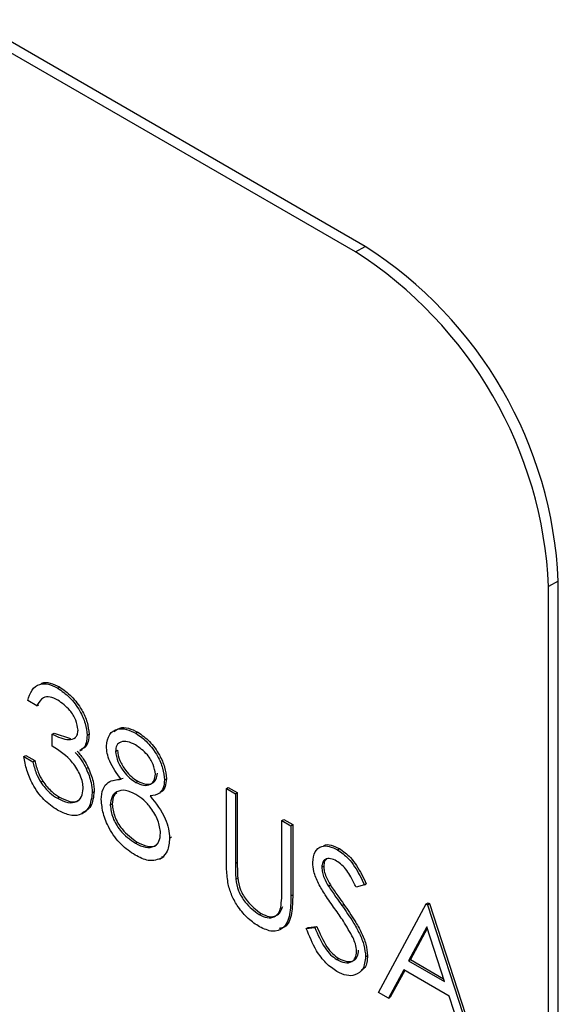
# Model space of a CAD drawing. Header units: inches. Extents: x 0.6 to 33.8, y 0 to 21.7.
# Tile 201 of 204: x 29.5735 to 29.6228, y 18.0585 to 18.1486. Entities that reach past the tile are written whole.
import ezdxf

# ---------------------------------------------------------------- set-up
doc = ezdxf.new("R2010")
doc.units = ezdxf.units.IN
doc.header["$MEASUREMENT"] = 0

msp = doc.modelspace()

# ---------------------------------------------------------------- linework, layer by layer
at = {"color": 7, "linetype": 'Continuous'}
for p, q in [((29.6050915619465, 18.12781574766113), (29.21971836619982, 18.35028695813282)), ((29.60420767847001, 18.12730549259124), (29.21883448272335, 18.34977670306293)), ((29.60420767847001, 18.12730549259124), (29.6050915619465, 18.12781574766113)), ((29.62276923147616, 18.0971971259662), (29.62188534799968, 18.09668687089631)), ((29.62276923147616, 17.89790210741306), (29.62276923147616, 18.0971971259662)), ((29.62188534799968, 17.89781708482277), (29.62188534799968, 18.09668687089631)), ((29.57694907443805, 18.08739816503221), (29.57712585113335, 18.08750021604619)), ((29.57503461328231, 18.08577719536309), (29.57420833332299, 18.08625419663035)), ((29.57503461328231, 18.08577719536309), (29.57521138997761, 18.08587924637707)), ((29.57645109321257, 18.0831874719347), (29.57662786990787, 18.08328952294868)), ((29.57645109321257, 18.08209700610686), (29.57645109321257, 18.0831874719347)), ((29.57662786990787, 18.08328952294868), (29.57813181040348, 18.08278843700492)), ((29.57963817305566, 18.0830834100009), (29.57981494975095, 18.08318546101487)), ((29.58410709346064, 18.0832659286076), (29.58428387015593, 18.08336797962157)), ((29.57898807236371, 18.08165763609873), (29.57920904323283, 18.08178519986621)), ((29.57385421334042, 18.08114260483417), (29.57403099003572, 18.08124465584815)), ((29.57385421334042, 18.08114260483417), (29.57468049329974, 18.08066560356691)), ((29.57403099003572, 18.08124465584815), (29.57485726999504, 18.08076765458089)), ((29.58223505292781, 18.08160343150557), (29.5824118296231, 18.08170548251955)), ((29.57468049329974, 18.08066560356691), (29.57485726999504, 18.08076765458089)), ((29.57956070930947, 18.08003350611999), (29.57973748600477, 18.08013555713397)), ((29.5820409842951, 18.07894229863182), (29.58293009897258, 18.07916785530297)), ((29.58672057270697, 18.07899908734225), (29.58689734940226, 18.07910113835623)), ((29.57540164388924, 18.07877971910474), (29.57557842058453, 18.07888177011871)), ((29.58409418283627, 18.07877521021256), (29.58427095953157, 18.07887726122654)), ((29.59238649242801, 18.07821371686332), (29.59256326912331, 18.0783157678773)), ((29.59238649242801, 18.07821371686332), (29.59321277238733, 18.07773671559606)), ((29.59238649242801, 18.07179232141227), (29.59238649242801, 18.07821371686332)), ((29.59256326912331, 18.0783157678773), (29.59338954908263, 18.07783876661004)), ((29.57693985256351, 18.07731667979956), (29.5771166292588, 18.07741873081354)), ((29.58011033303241, 18.07782706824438), (29.58028710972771, 18.07792911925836)), ((29.59321277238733, 18.07773671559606), (29.59338954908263, 18.07783876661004)), ((29.59321277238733, 18.07773671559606), (29.59321277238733, 18.0713664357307)), ((29.59338954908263, 18.07783876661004), (29.59338954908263, 18.07146848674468)), ((29.58176289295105, 18.07669203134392), (29.58193966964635, 18.07679408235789)), ((29.59746221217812, 18.07528356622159), (29.59763898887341, 18.07538561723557)), ((29.59746221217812, 18.06891328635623), (29.59746221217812, 18.07528356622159)), ((29.59746221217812, 18.07528356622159), (29.59828849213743, 18.07480656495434)), ((29.59763898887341, 18.07538561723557), (29.59846526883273, 18.07490861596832)), ((29.59828849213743, 18.07480656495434), (29.59846526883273, 18.07490861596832)), ((29.59828849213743, 18.07480656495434), (29.59828849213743, 18.06838516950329)), ((29.59846526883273, 18.07490861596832), (29.59846526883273, 18.06848722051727)), ((29.58719273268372, 18.07367672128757), (29.58736950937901, 18.07377877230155)), ((29.58406098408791, 18.07320573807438), (29.5842377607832, 18.07330778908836)), ((29.58628939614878, 18.07174411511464), (29.5865103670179, 18.07187167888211)), ((29.58667233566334, 18.07197901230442), (29.58645444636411, 18.07193702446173)), ((29.58649555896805, 18.07187696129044), (29.58667233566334, 18.07197901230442)), ((29.60256375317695, 18.07261112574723), (29.60274052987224, 18.07271317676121)), ((29.59321277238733, 18.0713664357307), (29.59338954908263, 18.07146848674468)), ((29.60112145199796, 18.07100723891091), (29.60129822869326, 18.07110928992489)), ((29.59324965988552, 18.06993094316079), (29.59342643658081, 18.07003299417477)), ((29.60172825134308, 18.06928320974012), (29.60190502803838, 18.0693852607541)), ((29.60501677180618, 18.06939533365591), (29.60426979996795, 18.0691726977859)), ((29.60501677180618, 18.06939533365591), (29.60519354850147, 18.06949738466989)), ((29.59828849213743, 18.06838516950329), (29.59846526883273, 18.06848722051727)), ((29.60296582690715, 18.06751025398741), (29.60314260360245, 18.06761230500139)), ((29.60631521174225, 18.05954079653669), (29.61068269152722, 18.06765154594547)), ((29.61068269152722, 18.06765154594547), (29.61085946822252, 18.06775359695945)), ((29.61068269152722, 18.06765154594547), (29.61080073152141, 18.06758340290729)), ((29.61080073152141, 18.06758340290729), (29.61097750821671, 18.06768545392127)), ((29.61080073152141, 18.06758340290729), (29.61505017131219, 18.0544982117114)), ((29.61085946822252, 18.06775359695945), (29.61097750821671, 18.06768545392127)), ((29.61097750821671, 18.06768545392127), (29.61522694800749, 18.05460026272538)), ((29.59538175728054, 18.06667039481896), (29.59555853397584, 18.06677244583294)), ((29.59988174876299, 18.06550987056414), (29.60066007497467, 18.06559939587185)), ((29.60048329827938, 18.06549734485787), (29.60066007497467, 18.06559939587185)), ((29.61073248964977, 18.06555048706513), (29.60906517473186, 18.06245144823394)), ((29.61235553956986, 18.06055196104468), (29.61073248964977, 18.06555048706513)), ((29.59970497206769, 18.06540781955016), (29.59988174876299, 18.06550987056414)), ((29.59970497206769, 18.06540781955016), (29.60048329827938, 18.06549734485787)), ((29.6107783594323, 18.06540922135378), (29.60924195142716, 18.06255349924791)), ((29.60513481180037, 18.06282699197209), (29.60531158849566, 18.06292904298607)), ((29.60250473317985, 18.06255838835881), (29.60268150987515, 18.06266043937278)), ((29.60906517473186, 18.06245144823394), (29.60924195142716, 18.06255349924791)), ((29.60906517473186, 18.06245144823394), (29.61235553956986, 18.06055196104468)), ((29.60924195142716, 18.06255349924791), (29.61227397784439, 18.06080314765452)), ((29.60861699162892, 18.06161971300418), (29.60721711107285, 18.0590201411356)), ((29.60870992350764, 18.06156606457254), (29.60739388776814, 18.05912219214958)), ((29.61279081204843, 18.05921021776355), (29.60861699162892, 18.06161971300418)), ((29.60721711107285, 18.0590201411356), (29.60631521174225, 18.05954079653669)), ((29.60721711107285, 18.0590201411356), (29.60739388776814, 18.05912219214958)), ((29.61415196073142, 18.05501673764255), (29.61279081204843, 18.05921021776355))]:
    msp.add_line(p, q, dxfattribs=at)
for centre, radius, start, end in [((29.58438882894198, 18.0954506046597), 0.0384201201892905, 2.605478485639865, 57.39452165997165), ((29.58350494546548, 18.09494034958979), 0.0384201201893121, 2.605478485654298, 57.39452165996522)]:
    msp.add_arc(centre, radius, start, end, dxfattribs=at)
for points, knots in [([(29.57420833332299, 18.08625419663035), (29.5743144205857, 18.08660184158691), (29.57452625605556, 18.08729602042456), (29.57522983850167, 18.08779362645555), (29.57608108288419, 18.08782118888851), (29.57665966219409, 18.08753921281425), (29.57694907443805, 18.08739816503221)], [0, 0, 0, 0, 0.280287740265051, 0.5596796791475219, 0.7797465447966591, 1, 1, 1, 1]), ([(29.57543391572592, 18.08778918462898), (29.57545683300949, 18.08780684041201), (29.57566708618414, 18.08796882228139), (29.57627290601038, 18.08789819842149), (29.57684145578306, 18.08763291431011), (29.57712585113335, 18.08750021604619)], [0, 0, 0, 0, 0.05761760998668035, 0.5286091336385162, 1, 1, 1, 1]), ([(29.57694907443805, 18.08739816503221), (29.5773218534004, 18.08713674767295), (29.57806700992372, 18.08661419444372), (29.57895875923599, 18.08541630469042), (29.5795250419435, 18.08416214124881), (29.57960048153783, 18.08344280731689), (29.57963817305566, 18.0830834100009)], [0, 0, 0, 0, 0.2800849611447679, 0.5598683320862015, 0.780099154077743, 0.9999999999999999, 0.9999999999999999, 0.9999999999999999, 0.9999999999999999]), ([(29.57712585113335, 18.08750021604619), (29.57749863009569, 18.08723879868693), (29.57824378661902, 18.0867162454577), (29.57913553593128, 18.0855183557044), (29.5797018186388, 18.08426419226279), (29.57977725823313, 18.08354485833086), (29.57981494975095, 18.08318546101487)], [0, 0, 0, 0, 0.2800849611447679, 0.5598683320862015, 0.780099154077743, 0.9999999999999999, 0.9999999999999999, 0.9999999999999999, 0.9999999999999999]), ([(29.57696014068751, 18.08630131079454), (29.57672071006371, 18.08641755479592), (29.57624262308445, 18.08664966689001), (29.57548149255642, 18.08655738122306), (29.57520412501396, 18.08607313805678), (29.57503461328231, 18.08577719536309)], [0, 0, 0, 0, 0.2806359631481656, 0.5603644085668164, 1, 1, 1, 1]), ([(29.57881189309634, 18.08356467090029), (29.57876524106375, 18.08386988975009), (29.57867154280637, 18.08448290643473), (29.57796671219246, 18.0855783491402), (29.5773415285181, 18.08602738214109), (29.57696014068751, 18.08630131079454)], [0, 0, 0, 0, 0.2788589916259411, 0.5600742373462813, 0.9999999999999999, 0.9999999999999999, 0.9999999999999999, 0.9999999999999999]), ([(29.58140877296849, 18.08209534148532), (29.58147403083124, 18.08248329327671), (29.58160474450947, 18.08326037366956), (29.58236471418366, 18.08370510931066), (29.5832316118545, 18.08369027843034), (29.58381520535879, 18.08340740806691), (29.58410709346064, 18.0832659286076)], [0, 0, 0, 0, 0.2788057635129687, 0.5584572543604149, 0.7791595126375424, 1, 1, 1, 1]), ([(29.58212493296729, 18.08340775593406), (29.58228220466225, 18.08354529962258), (29.58262216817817, 18.08384261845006), (29.58341558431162, 18.08378242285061), (29.58399438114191, 18.08350615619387), (29.58428387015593, 18.08336797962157)], [0, 0, 0, 0, 0.3008431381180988, 0.6503121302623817, 1, 1, 1, 1]), ([(29.57645109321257, 18.0831874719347), (29.57697121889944, 18.08294275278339), (29.57775129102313, 18.08257572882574), (29.57851387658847, 18.08275930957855), (29.57877482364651, 18.08313776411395), (29.57879953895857, 18.08342239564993), (29.57881189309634, 18.08356467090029)], [0, 0, 0, 0, 0.4994184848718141, 0.7490159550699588, 0.8745437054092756, 1, 1, 1, 1]), ([(29.57963817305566, 18.0830834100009), (29.57962176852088, 18.08284864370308), (29.57958897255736, 18.08237929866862), (29.57935965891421, 18.08188173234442), (29.57908561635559, 18.08177513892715), (29.57897556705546, 18.08173233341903)], [0, 0, 0, 0, 0.3745704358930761, 0.7488416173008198, 1, 1, 1, 1]), ([(29.57981494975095, 18.08318546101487), (29.57979854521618, 18.08295069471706), (29.57976574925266, 18.0824813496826), (29.5795364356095, 18.0819837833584), (29.57926239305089, 18.08187718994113), (29.57915234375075, 18.08183438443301)], [0, 0, 0, 0, 0.3745704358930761, 0.7488416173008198, 1, 1, 1, 1]), ([(29.58410709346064, 18.0832659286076), (29.58447415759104, 18.08300747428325), (29.58520797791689, 18.0824907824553), (29.58606907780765, 18.08129169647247), (29.58661475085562, 18.08005832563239), (29.58668531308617, 18.07935202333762), (29.58672057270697, 18.07899908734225)], [0, 0, 0, 0, 0.2799288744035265, 0.5596229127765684, 0.7799456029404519, 0.9999999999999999, 0.9999999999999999, 0.9999999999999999, 0.9999999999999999]), ([(29.58428387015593, 18.08336797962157), (29.58465093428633, 18.08310952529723), (29.58538475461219, 18.08259283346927), (29.58624585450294, 18.08139374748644), (29.58679152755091, 18.08016037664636), (29.58686208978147, 18.0794540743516), (29.58689734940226, 18.07910113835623)], [0, 0, 0, 0, 0.2799288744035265, 0.5596229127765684, 0.7799456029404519, 0.9999999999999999, 0.9999999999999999, 0.9999999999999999, 0.9999999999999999]), ([(29.57928405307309, 18.07821248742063), (29.57927066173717, 18.07840561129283), (29.57924387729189, 18.07879188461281), (29.57895693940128, 18.0796279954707), (29.57810045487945, 18.08103846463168), (29.57711098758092, 18.08167349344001), (29.57645109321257, 18.08209700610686)], [0, 0, 0, 0, 0.1255870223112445, 0.2511906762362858, 0.5006049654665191, 1, 1, 1, 1]), ([(29.58275332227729, 18.079065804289), (29.58235805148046, 18.07959685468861), (29.58180603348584, 18.08033849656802), (29.58145546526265, 18.08143501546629), (29.58142433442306, 18.08187527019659), (29.58140877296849, 18.08209534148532)], [0, 0, 0, 0, 0.557752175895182, 0.7789324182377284, 1, 1, 1, 1]), ([(29.58406098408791, 18.08220208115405), (29.58381908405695, 18.08232287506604), (29.58333591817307, 18.08256414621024), (29.58274317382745, 18.082514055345), (29.58231280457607, 18.08221633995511), (29.5822609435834, 18.08180752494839), (29.58223505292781, 18.08160343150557)], [0, 0, 0, 0, 0.2806506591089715, 0.560565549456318, 0.7806203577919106, 1, 1, 1, 1]), ([(29.58589429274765, 18.0795122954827), (29.58584499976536, 18.07981387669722), (29.58574606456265, 18.08041917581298), (29.58506787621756, 18.08151699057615), (29.5844426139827, 18.08194241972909), (29.58406098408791, 18.08220208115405)], [0, 0, 0, 0, 0.2789711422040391, 0.5599187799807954, 1, 1, 1, 1]), ([(29.57692509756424, 18.07623473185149), (29.57650263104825, 18.07652132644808), (29.57565889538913, 18.07709370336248), (29.5746622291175, 18.07848535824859), (29.57408341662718, 18.07989361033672), (29.57393066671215, 18.08072598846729), (29.57385421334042, 18.08114260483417)], [0, 0, 0, 0, 0.2798859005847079, 0.5589785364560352, 0.7792628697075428, 1, 1, 1, 1]), ([(29.5785629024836, 18.08151682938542), (29.57877730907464, 18.08126382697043), (29.57916031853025, 18.08081187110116), (29.57943832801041, 18.08027141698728), (29.57956070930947, 18.08003350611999)], [0, 0, 0, 0, 0.5597945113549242, 1, 1, 1, 1]), ([(29.5787396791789, 18.0816188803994), (29.57895408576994, 18.08136587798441), (29.57933709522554, 18.08091392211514), (29.57961510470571, 18.08037346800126), (29.57973748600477, 18.08013555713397)], [0, 0, 0, 0, 0.5597945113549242, 1, 1, 1, 1]), ([(29.58223505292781, 18.08160343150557), (29.58228652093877, 18.0812920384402), (29.5823899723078, 18.08066613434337), (29.58293688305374, 18.07981535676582), (29.58351046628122, 18.07916124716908), (29.583899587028, 18.07890390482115), (29.58409418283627, 18.07877521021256)], [0, 0, 0, 0, 0.2777214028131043, 0.5582236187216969, 0.7790715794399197, 1, 1, 1, 1]), ([(29.5824118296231, 18.08170548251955), (29.58246329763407, 18.08139408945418), (29.5825667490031, 18.08076818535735), (29.58311365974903, 18.0799174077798), (29.58368724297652, 18.07926329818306), (29.58407636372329, 18.07900595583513), (29.58427095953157, 18.07887726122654)], [0, 0, 0, 0, 0.2777214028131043, 0.5582236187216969, 0.7790715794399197, 1, 1, 1, 1]), ([(29.57468049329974, 18.08066560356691), (29.57476478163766, 18.08030783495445), (29.57491511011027, 18.07966975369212), (29.57525314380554, 18.07905137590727), (29.57540164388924, 18.07877971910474)], [0, 0, 0, 0, 0.5606944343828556, 1, 1, 1, 1]), ([(29.57485726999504, 18.08076765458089), (29.57494155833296, 18.08040988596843), (29.57509188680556, 18.0797718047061), (29.57542992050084, 18.07915342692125), (29.57557842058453, 18.07888177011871)], [0, 0, 0, 0, 0.5606944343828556, 1, 1, 1, 1]), ([(29.57956070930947, 18.08003350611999), (29.57973727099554, 18.07960615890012), (29.58005288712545, 18.07884224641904), (29.58009276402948, 18.07813754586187), (29.58011033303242, 18.07782706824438)], [0, 0, 0, 0, 0.5594190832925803, 1, 1, 1, 1]), ([(29.57973748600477, 18.08013555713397), (29.57991404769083, 18.0797082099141), (29.58022966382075, 18.07894429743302), (29.58026954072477, 18.07823959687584), (29.58028710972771, 18.07792911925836)], [0, 0, 0, 0, 0.5594190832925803, 1, 1, 1, 1]), ([(29.58093661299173, 18.07720097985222), (29.5809669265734, 18.07753867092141), (29.58102754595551, 18.07821396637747), (29.58164560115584, 18.07895958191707), (29.58233309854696, 18.07902550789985), (29.58275332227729, 18.079065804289)], [0, 0, 0, 0, 0.2799865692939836, 0.5599012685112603, 0.9999999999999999, 0.9999999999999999, 0.9999999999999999, 0.9999999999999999]), ([(29.58409418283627, 18.07877521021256), (29.58433834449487, 18.07866417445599), (29.58482638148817, 18.07844223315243), (29.58541768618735, 18.07853214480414), (29.58580450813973, 18.07890318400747), (29.58586439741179, 18.07930948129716), (29.58589429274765, 18.0795122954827)], [0, 0, 0, 0, 0.2802370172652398, 0.5601454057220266, 0.78043478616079, 1, 1, 1, 1]), ([(29.58427095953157, 18.07887726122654), (29.58451512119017, 18.07876622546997), (29.58500315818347, 18.07854428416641), (29.58559446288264, 18.07863419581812), (29.58598128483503, 18.07900523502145), (29.58604117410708, 18.07941153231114), (29.58607106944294, 18.07961434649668)], [0, 0, 0, 0, 0.2802370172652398, 0.5601454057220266, 0.78043478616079, 1, 1, 1, 1]), ([(29.58689734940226, 18.07910113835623), (29.5868740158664, 18.07885290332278), (29.5868273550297, 18.07835649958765), (29.58658151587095, 18.0779290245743), (29.586347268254, 18.07786930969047), (29.58629884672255, 18.07785696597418)], [0, 0, 0, 0, 0.4424313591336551, 0.884744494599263, 1, 1, 1, 1]), ([(29.57540164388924, 18.07877971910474), (29.5756662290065, 18.07843588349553), (29.57613976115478, 18.07782051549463), (29.57669489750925, 18.07747093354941), (29.57693985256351, 18.07731667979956)], [0, 0, 0, 0, 0.5587479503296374, 1, 1, 1, 1]), ([(29.57557842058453, 18.07888177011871), (29.5758430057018, 18.07853793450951), (29.57631653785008, 18.0779225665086), (29.57687167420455, 18.07757298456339), (29.5771166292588, 18.07741873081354)], [0, 0, 0, 0, 0.5587479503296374, 1, 1, 1, 1]), ([(29.57693985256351, 18.07731667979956), (29.57725912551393, 18.07715701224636), (29.57789647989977, 18.07683827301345), (29.5786679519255, 18.07694458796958), (29.57919144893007, 18.07739982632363), (29.57925320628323, 18.07794178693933), (29.57928405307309, 18.07821248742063)], [0, 0, 0, 0, 0.2805990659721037, 0.5601509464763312, 0.780302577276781, 1, 1, 1, 1]), ([(29.58672057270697, 18.07899908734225), (29.58669996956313, 18.07874583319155), (29.58665876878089, 18.07823939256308), (29.58622181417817, 18.07765387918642), (29.58571967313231, 18.07757726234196), (29.58541291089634, 18.07753045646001)], [0, 0, 0, 0, 0.2801589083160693, 0.5602429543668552, 1, 1, 1, 1]), ([(29.58011033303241, 18.07782706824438), (29.58004428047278, 18.07734340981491), (29.57991212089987, 18.0763756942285), (29.57904785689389, 18.07572776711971), (29.5779947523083, 18.07571267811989), (29.57728180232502, 18.07606063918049), (29.57692509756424, 18.07623473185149)], [0, 0, 0, 0, 0.2793039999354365, 0.5588382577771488, 0.7792769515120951, 1, 1, 1, 1]), ([(29.5771166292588, 18.07741873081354), (29.57743168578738, 18.07726454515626), (29.57806062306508, 18.07695674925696), (29.57875168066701, 18.07698194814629), (29.5789854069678, 18.07724568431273), (29.57904211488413, 18.07730967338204)], [0, 0, 0, 0, 0.4318865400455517, 0.8621612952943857, 1, 1, 1, 1]), ([(29.58028710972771, 18.07792911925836), (29.58022657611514, 18.07743382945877), (29.58010792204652, 18.07646299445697), (29.57945766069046, 18.07610904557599), (29.57913914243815, 18.07593567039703)], [0, 0, 0, 0, 0.5101688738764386, 1, 1, 1, 1]), ([(29.58411447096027, 18.07767303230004), (29.58379088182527, 18.07782803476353), (29.58314419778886, 18.07813780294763), (29.58238219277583, 18.07798249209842), (29.58185637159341, 18.07751666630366), (29.58179403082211, 18.07696671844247), (29.58176289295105, 18.07669203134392)], [0, 0, 0, 0, 0.2802829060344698, 0.5601377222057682, 0.7802982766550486, 1, 1, 1, 1]), ([(29.58237146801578, 18.07783131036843), (29.5822689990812, 18.07775043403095), (29.58200162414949, 18.0775394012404), (29.58196330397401, 18.07707840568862), (29.58193966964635, 18.07679408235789)], [0, 0, 0, 0, 0.3832406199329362, 1, 1, 1, 1]), ([(29.5863664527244, 18.0741345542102), (29.58631241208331, 18.07451874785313), (29.58620396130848, 18.07528976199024), (29.58555048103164, 18.0763681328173), (29.58484088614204, 18.0771943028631), (29.58435668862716, 18.07751340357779), (29.58411447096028, 18.07767303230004)], [0, 0, 0, 0, 0.2783032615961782, 0.5585093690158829, 0.7791462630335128, 1, 1, 1, 1]), ([(29.58541291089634, 18.07753045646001), (29.58593463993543, 18.07686409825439), (29.58666273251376, 18.07593417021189), (29.58713941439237, 18.07452136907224), (29.58717495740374, 18.07395831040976), (29.58719273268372, 18.07367672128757)], [0, 0, 0, 0, 0.558271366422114, 0.7790887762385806, 1, 1, 1, 1]), ([(29.58405176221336, 18.07212059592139), (29.58360619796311, 18.07240999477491), (29.58271796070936, 18.07298691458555), (29.58168056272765, 18.07444796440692), (29.58105527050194, 18.07593202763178), (29.58097614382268, 18.07677822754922), (29.58093661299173, 18.07720097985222)], [0, 0, 0, 0, 0.2805448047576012, 0.5592691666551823, 0.7798156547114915, 0.9999999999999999, 0.9999999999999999, 0.9999999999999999, 0.9999999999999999]), ([(29.58176289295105, 18.07669203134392), (29.58181475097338, 18.07630732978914), (29.58191856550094, 18.07553719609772), (29.58276983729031, 18.07410951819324), (29.58357144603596, 18.07354840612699), (29.58406098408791, 18.07320573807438)], [0, 0, 0, 0, 0.279833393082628, 0.5601982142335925, 0.9999999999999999, 0.9999999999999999, 0.9999999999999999, 0.9999999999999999]), ([(29.58193966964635, 18.07679408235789), (29.58199152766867, 18.07640938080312), (29.58209534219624, 18.0756392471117), (29.5829466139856, 18.07421156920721), (29.58374822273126, 18.07365045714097), (29.5842377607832, 18.07330778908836)], [0, 0, 0, 0, 0.279833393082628, 0.5601982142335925, 0.9999999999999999, 0.9999999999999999, 0.9999999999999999, 0.9999999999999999]), ([(29.58406098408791, 18.07320573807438), (29.58437814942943, 18.07304774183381), (29.58501107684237, 18.07273244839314), (29.58577488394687, 18.0728498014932), (29.58627704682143, 18.07332650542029), (29.58633666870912, 18.07386536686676), (29.5863664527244, 18.0741345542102)], [0, 0, 0, 0, 0.2806016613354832, 0.5599618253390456, 0.7801796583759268, 1, 1, 1, 1]), ([(29.58719273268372, 18.07367672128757), (29.5871556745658, 18.07324561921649), (29.58708942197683, 18.07247489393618), (29.58667720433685, 18.07205985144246), (29.58649555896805, 18.07187696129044)], [0, 0, 0, 0, 0.5593459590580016, 0.9999999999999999, 0.9999999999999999, 0.9999999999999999, 0.9999999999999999]), ([(29.5842377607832, 18.07330778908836), (29.58455038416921, 18.07315570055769), (29.5851742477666, 18.07285219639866), (29.58584778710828, 18.0728810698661), (29.58606567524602, 18.07314009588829), (29.58611208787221, 18.07319527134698)], [0, 0, 0, 0, 0.4414924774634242, 0.881031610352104, 1, 1, 1, 1]), ([(29.60029517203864, 18.07143951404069), (29.60033505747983, 18.07179398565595), (29.60041478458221, 18.07250253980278), (29.60104370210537, 18.07295908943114), (29.6017954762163, 18.0729788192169), (29.60230764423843, 18.07273369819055), (29.60256375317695, 18.07261112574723)], [0, 0, 0, 0, 0.2795526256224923, 0.5587984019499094, 0.77937772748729, 1, 1, 1, 1]), ([(29.60127877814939, 18.07298752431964), (29.60128733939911, 18.07299463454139), (29.60145757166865, 18.07313601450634), (29.60198964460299, 18.07305297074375), (29.60249021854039, 18.07282644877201), (29.60274052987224, 18.07271317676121)], [0, 0, 0, 0, 0.02579196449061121, 0.5128485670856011, 1, 1, 1, 1]), ([(29.58649555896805, 18.07187696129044), (29.58609848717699, 18.07171666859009), (29.5853865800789, 18.07142928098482), (29.58446106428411, 18.07190861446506), (29.58405176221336, 18.07212059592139)], [0, 0, 0, 0, 0.5577578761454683, 1, 1, 1, 1]), ([(29.60256375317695, 18.07261112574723), (29.60290843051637, 18.07236525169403), (29.60347707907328, 18.07195960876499), (29.60414631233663, 18.0710626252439), (29.60461486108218, 18.07024290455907), (29.60488277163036, 18.06967792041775), (29.60501677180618, 18.06939533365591)], [0, 0, 0, 0, 0.3387292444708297, 0.5588353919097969, 0.7793437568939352, 0.9999999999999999, 0.9999999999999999, 0.9999999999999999, 0.9999999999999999]), ([(29.60274052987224, 18.07271317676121), (29.60308520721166, 18.07246730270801), (29.60365385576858, 18.07206165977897), (29.60432308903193, 18.07116467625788), (29.60479163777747, 18.07034495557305), (29.60505954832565, 18.06977997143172), (29.60519354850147, 18.06949738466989)], [0, 0, 0, 0, 0.3387292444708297, 0.5588353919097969, 0.7793437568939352, 0.9999999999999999, 0.9999999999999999, 0.9999999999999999, 0.9999999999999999]), ([(29.59255064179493, 18.06945699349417), (29.59249174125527, 18.06990630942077), (29.59238646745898, 18.07070937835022), (29.59238648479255, 18.07146116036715), (29.59238649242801, 18.07179232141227)], [0, 0, 0, 0, 0.5594985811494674, 1, 1, 1, 1]), ([(29.59321277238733, 18.0713664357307), (29.59321197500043, 18.07110256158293), (29.59321055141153, 18.07063146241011), (29.59323771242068, 18.07014494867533), (29.59324965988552, 18.06993094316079)], [0, 0, 0, 0, 0.5601244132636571, 1, 1, 1, 1]), ([(29.59338954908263, 18.07146848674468), (29.59338875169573, 18.07120461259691), (29.59338732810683, 18.07073351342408), (29.59341448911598, 18.07024699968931), (29.59342643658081, 18.07003299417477)], [0, 0, 0, 0, 0.5601244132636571, 1, 1, 1, 1]), ([(29.60080975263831, 18.06952379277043), (29.60064750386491, 18.0698932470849), (29.60035769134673, 18.07055317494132), (29.60031427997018, 18.07116862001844), (29.60029517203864, 18.07143951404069)], [0, 0, 0, 0, 0.5598404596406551, 1, 1, 1, 1]), ([(29.60247153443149, 18.07157389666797), (29.60228459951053, 18.0716651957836), (29.60191114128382, 18.07184759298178), (29.60146156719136, 18.07177571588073), (29.60116658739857, 18.07149053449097), (29.60113649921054, 18.07116835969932), (29.60112145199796, 18.07100723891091)], [0, 0, 0, 0, 0.2802742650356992, 0.5599313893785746, 0.7799200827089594, 1, 1, 1, 1]), ([(29.60112145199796, 18.07100723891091), (29.60113224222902, 18.07085263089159), (29.60115381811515, 18.0705434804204), (29.60135322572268, 18.06993923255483), (29.60158596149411, 18.06953211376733), (29.60172825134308, 18.06928320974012)], [0, 0, 0, 0, 0.2799464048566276, 0.5597740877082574, 1, 1, 1, 1]), ([(29.60161811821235, 18.07181181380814), (29.60152618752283, 18.07174015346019), (29.60133767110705, 18.07159320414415), (29.60131159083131, 18.07127322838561), (29.60129822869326, 18.07110928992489)], [0, 0, 0, 0, 0.4876534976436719, 1, 1, 1, 1]), ([(29.60129822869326, 18.07110928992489), (29.60130901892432, 18.07095468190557), (29.60133059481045, 18.07064553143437), (29.60153000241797, 18.07004128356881), (29.60176273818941, 18.06963416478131), (29.60190502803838, 18.0693852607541)], [0, 0, 0, 0, 0.2799464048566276, 0.5597740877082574, 1, 1, 1, 1]), ([(29.60426979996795, 18.0691726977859), (29.60411065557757, 18.06949330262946), (29.60384862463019, 18.07002117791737), (29.60341650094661, 18.07072522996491), (29.60296534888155, 18.07124474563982), (29.60263616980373, 18.07146415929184), (29.60247153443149, 18.07157389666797)], [0, 0, 0, 0, 0.3404085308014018, 0.5604820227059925, 0.7801798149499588, 1, 1, 1, 1]), ([(29.59542786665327, 18.06555331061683), (29.59507817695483, 18.06578271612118), (29.59437945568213, 18.06624109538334), (29.5934988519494, 18.06727778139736), (29.59285288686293, 18.06839431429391), (29.59265139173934, 18.06910276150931), (29.59255064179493, 18.06945699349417)], [0, 0, 0, 0, 0.2802207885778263, 0.5599141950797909, 0.7799518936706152, 1, 1, 1, 1]), ([(29.59324965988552, 18.06993094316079), (29.59330824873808, 18.06957196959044), (29.59342515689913, 18.06885567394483), (29.59421395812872, 18.06756438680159), (29.59493890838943, 18.06700941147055), (29.59538175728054, 18.06667039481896)], [0, 0, 0, 0, 0.2810568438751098, 0.5608206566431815, 1, 1, 1, 1]), ([(29.59342643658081, 18.07003299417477), (29.59348502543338, 18.06967402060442), (29.59360193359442, 18.0689577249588), (29.59439073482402, 18.06766643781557), (29.59511568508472, 18.06711146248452), (29.59555853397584, 18.06677244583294)], [0, 0, 0, 0, 0.2810568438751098, 0.5608206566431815, 1, 1, 1, 1]), ([(29.60231845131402, 18.06720669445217), (29.60201827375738, 18.06762494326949), (29.60148263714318, 18.06837126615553), (29.60101522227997, 18.06917186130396), (29.60080975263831, 18.06952379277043)], [0, 0, 0, 0, 0.5604126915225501, 1, 1, 1, 1]), ([(29.60172825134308, 18.06928320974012), (29.60195537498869, 18.06894850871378), (29.60236102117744, 18.06835072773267), (29.60278099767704, 18.06776710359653), (29.60296582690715, 18.06751025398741)], [0, 0, 0, 0, 0.5599057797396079, 1, 1, 1, 1]), ([(29.60190502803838, 18.0693852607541), (29.60213215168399, 18.06905055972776), (29.60253779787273, 18.06845277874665), (29.60295777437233, 18.06786915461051), (29.60314260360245, 18.06761230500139)], [0, 0, 0, 0, 0.5599057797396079, 1, 1, 1, 1]), ([(29.59828849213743, 18.06838516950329), (29.59828071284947, 18.06779727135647), (29.59826524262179, 18.06662815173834), (29.59770942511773, 18.06537915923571), (29.59663799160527, 18.06500475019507), (29.59583121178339, 18.06537047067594), (29.59542786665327, 18.06555331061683)], [0, 0, 0, 0, 0.2816547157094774, 0.5601107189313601, 0.7800797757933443, 1, 1, 1, 1]), ([(29.59846526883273, 18.06848722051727), (29.59845301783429, 18.06790951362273), (29.59842865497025, 18.06676066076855), (29.59799928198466, 18.06555400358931), (29.59739671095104, 18.06543163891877), (29.59721791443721, 18.06539533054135)], [0, 0, 0, 0, 0.4156680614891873, 0.8266154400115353, 1, 1, 1, 1]), ([(29.59736814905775, 18.06731698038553), (29.59740301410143, 18.06760355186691), (29.59746531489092, 18.06811563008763), (29.59746316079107, 18.06866941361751), (29.59746221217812, 18.06891328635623)], [0, 0, 0, 0, 0.5596244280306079, 1, 1, 1, 1]), ([(29.59555853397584, 18.06677244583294), (29.59581238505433, 18.0666574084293), (29.59631990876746, 18.06642741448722), (29.59693394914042, 18.06652278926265), (29.59735270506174, 18.06687247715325), (29.59748082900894, 18.06723678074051), (29.59754492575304, 18.06741903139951)], [0, 0, 0, 0, 0.2797867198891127, 0.5593767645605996, 0.7795688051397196, 1, 1, 1, 1]), ([(29.60296582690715, 18.06751025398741), (29.60331343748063, 18.06700968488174), (29.60388585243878, 18.06618539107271), (29.60458056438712, 18.06496279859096), (29.60503104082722, 18.06385704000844), (29.60510024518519, 18.06317010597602), (29.60513481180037, 18.06282699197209)], [0, 0, 0, 0, 0.3404990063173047, 0.5607042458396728, 0.7805778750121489, 1, 1, 1, 1]), ([(29.60314260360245, 18.06761230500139), (29.60349021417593, 18.06711173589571), (29.60406262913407, 18.06628744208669), (29.60475734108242, 18.06506484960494), (29.60520781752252, 18.06395909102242), (29.60527702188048, 18.06327215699), (29.60531158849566, 18.06292904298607)], [0, 0, 0, 0, 0.3404990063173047, 0.5607042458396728, 0.7805778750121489, 1, 1, 1, 1]), ([(29.59538175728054, 18.06667039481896), (29.59563560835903, 18.06655535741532), (29.59614313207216, 18.06632536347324), (29.59675717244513, 18.06642073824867), (29.59717592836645, 18.06677042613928), (29.59730405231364, 18.06713472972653), (29.59736814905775, 18.06731698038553)], [0, 0, 0, 0, 0.2797867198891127, 0.5593767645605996, 0.7795688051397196, 1, 1, 1, 1]), ([(29.6039783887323, 18.06455309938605), (29.60369468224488, 18.06506737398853), (29.60318760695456, 18.0659865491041), (29.60258423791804, 18.06683357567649), (29.60231845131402, 18.06720669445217)], [0, 0, 0, 0, 0.5594957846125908, 1, 1, 1, 1]), ([(29.60066007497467, 18.06559939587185), (29.60093369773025, 18.06495585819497), (29.60131517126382, 18.06405866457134), (29.60209522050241, 18.06306936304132), (29.60248615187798, 18.06279669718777), (29.60268150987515, 18.06266043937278)], [0, 0, 0, 0, 0.5593206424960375, 0.7797817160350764, 1, 1, 1, 1]), ([(29.60250473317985, 18.06146792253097), (29.60216408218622, 18.06170397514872), (29.60148289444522, 18.06217600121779), (29.60043351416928, 18.06358317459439), (29.59998141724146, 18.06471545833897), (29.59970497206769, 18.06540781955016)], [0, 0, 0, 0, 0.2798798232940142, 0.5596657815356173, 1, 1, 1, 1]), ([(29.60048329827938, 18.06549734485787), (29.60075692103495, 18.06485380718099), (29.60113839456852, 18.06395661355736), (29.60191844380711, 18.06296731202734), (29.60230937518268, 18.0626946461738), (29.60250473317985, 18.06255838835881)], [0, 0, 0, 0, 0.5593206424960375, 0.7797817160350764, 1, 1, 1, 1]), ([(29.60430853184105, 18.06331890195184), (29.6042858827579, 18.06354380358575), (29.60424536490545, 18.06394613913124), (29.60406009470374, 18.06436734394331), (29.6039783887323, 18.06455309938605)], [0, 0, 0, 0, 0.5589902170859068, 1, 1, 1, 1]), ([(29.60250473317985, 18.06255838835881), (29.60275224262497, 18.06244416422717), (29.60324690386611, 18.0622158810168), (29.6038515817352, 18.06229650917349), (29.60423564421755, 18.06268737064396), (29.60428424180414, 18.06310844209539), (29.60430853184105, 18.06331890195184)], [0, 0, 0, 0, 0.2802763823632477, 0.5601477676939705, 0.7801531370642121, 1, 1, 1, 1]), ([(29.60268150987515, 18.06266043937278), (29.60292901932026, 18.06254621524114), (29.6034236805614, 18.06231793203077), (29.60402835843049, 18.06239856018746), (29.60441242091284, 18.06278942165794), (29.60446101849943, 18.06321049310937), (29.60448530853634, 18.06342095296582)], [0, 0, 0, 0, 0.2802763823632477, 0.5601477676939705, 0.7801531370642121, 1, 1, 1, 1]), ([(29.60531158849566, 18.06292904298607), (29.60527840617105, 18.06249910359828), (29.60523082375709, 18.06188258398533), (29.60485263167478, 18.06165045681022), (29.60473817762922, 18.06158020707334)], [0, 0, 0, 0, 0.6973653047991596, 1, 1, 1, 1]), ([(29.60513481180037, 18.06282699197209), (29.60508335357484, 18.06242182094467), (29.6049803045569, 18.06161043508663), (29.6042442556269, 18.06110896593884), (29.60339398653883, 18.06103752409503), (29.60280123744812, 18.06132441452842), (29.60250473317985, 18.06146792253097)], [0, 0, 0, 0, 0.2791829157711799, 0.5590850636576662, 0.7794460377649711, 1, 1, 1, 1])]:
    msp.add_open_spline(points, degree=3, knots=knots, dxfattribs=at)

doc.saveas('drawing.dxf')
